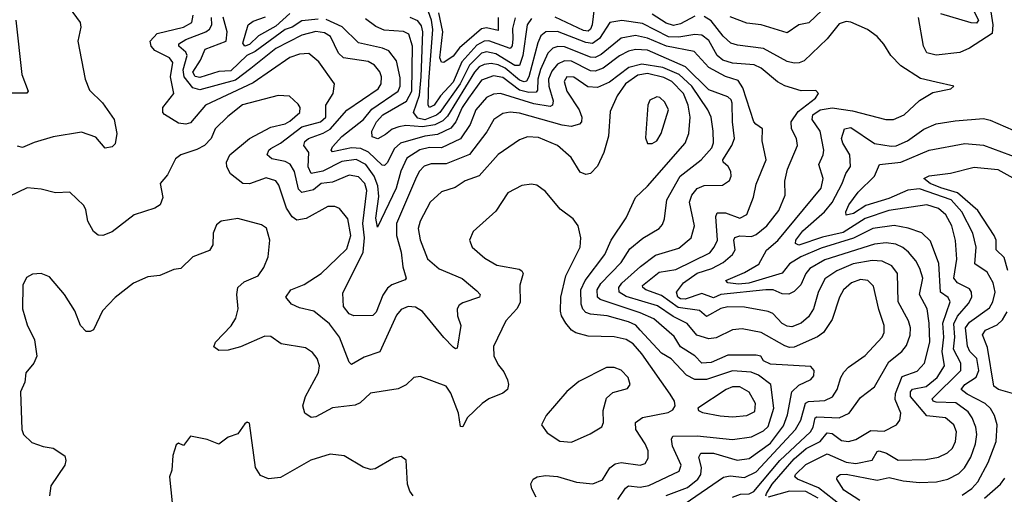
# Model space of a CAD drawing. Extents: x 1246230 to 1426786, y 660032 to 763141.
# Tile 141 of 256: x 1278714 to 1282873, y 708562 to 710566. Entities that reach past the tile are written whole.
import ezdxf

# ---------------------------------------------------------------- set-up
doc = ezdxf.new("R2010")
doc.units = 0

msp = doc.modelspace()

# ---------------------------------------------------------------- linework, layer by layer
at = {"layer": '0CON10XD'}
for points in [[(1278895.4, 710655.4), (1278968.6, 710555), (1278971.4, 710535), (1278960, 710475), (1278990.8, 710315), (1279008.8, 710268.8), (1279063.9, 710215), (1279112.5, 710145), (1279124, 710086), (1279117.5, 710042.5), (1279105, 710030), (1279075, 710024), (1279035, 710070), (1278975, 710091.9), (1278855, 710071.8), (1278775, 710047.5), (1278725, 710026.5), (1278705, 710031.9)], [(1282808.6, 710645), (1282824.8, 710545), (1282821.4, 710508.6), (1282725, 710446.3), (1282685, 710427.6), (1282585, 710415.9), (1282546.1, 710426.1), (1282530.9, 710455), (1282510, 710575)], [(1282727.7, 710635), (1282763.1, 710565), (1282755, 710552), (1282733, 710553), (1282605, 710591.2)], [(1280806.1, 710573.9), (1280795, 710528.8), (1280796.2, 710485), (1280794.5, 710455.5), (1280785, 710444.3), (1280695, 710477.3), (1280675, 710475.6), (1280645, 710458.5), (1280581.7, 710388.3), (1280545, 710303), (1280491.2, 710245), (1280465, 710204.8), (1280445, 710195.5), (1280439.7, 710205), (1280441.7, 710305), (1280459, 710525), (1280453.3, 710565), (1280439.9, 710599.9)], [(1280734.1, 710575), (1280735, 710521.1), (1280685, 710531.3), (1280665, 710527.4), (1280571.8, 710448.2), (1280545, 710411.9), (1280505, 710385.2), (1280495, 710387.3), (1280488.5, 710405), (1280501.5, 710515), (1280484.3, 710595)], [(1281140.5, 710615), (1281132.3, 710545), (1281125, 710525.8), (1281115, 710517.7), (1281095, 710521.1), (1280975, 710576.4)], [(1282103.2, 710606.8), (1282046.7, 710553.3), (1282005, 710544.8), (1281955, 710510.5), (1281845, 710544.1), (1281785, 710552.4), (1281715, 710578.9)], [(1278697.5, 710565), (1278722.5, 710335), (1278750, 710265), (1278743.9, 710256.1), (1278675, 710256.5)], [(1279935, 710423.3), (1279895, 710421.3), (1279855, 710406), (1279700.5, 710299.5), (1279498.9, 710205), (1279435, 710130.3), (1279415, 710124.8), (1279385, 710129.2), (1279325, 710165.7), (1279317.8, 710175), (1279318.1, 710195), (1279364.3, 710255), (1279350.7, 710325), (1279361, 710385), (1279346.1, 710405), (1279285, 710436), (1279268.5, 710455), (1279265.4, 710475), (1279295, 710508.7), (1279405, 710534.5), (1279440.7, 710555), (1279447, 710585)], [(1281525, 708522.3), (1281686.3, 708633.7), (1281715, 708639.4), (1281775, 708632), (1281825, 708656.2), (1281991.2, 708835), (1282013, 708875), (1282033.2, 708946.8), (1282046.1, 708953.9), (1282115, 708958.1), (1282146.5, 708973.5), (1282167.3, 709005), (1282182.3, 709055), (1282195, 709076.9), (1282215, 709098.2), (1282285, 709148.5), (1282356.2, 709225), (1282365.3, 709245), (1282365.4, 709275), (1282342.6, 709342.6), (1282320.7, 709440.8), (1282295.6, 709465), (1282265, 709469.5), (1282227.3, 709455), (1282193.9, 709425), (1282176.1, 709395), (1282145, 709299.4), (1282109.1, 709245), (1282083, 709227), (1281985, 709183.8), (1281965, 709181.7), (1281945, 709188.5), (1281845, 709245.8), (1281765, 709260.3), (1281725, 709256.2), (1281655, 709222.8), (1281625, 709218.9), (1281573.9, 709233.9), (1281532.7, 709282.7), (1281473.4, 709313.4), (1281407.6, 709357.6), (1281275, 709397), (1281245.2, 709415), (1281244.3, 709435), (1281256.7, 709453.3), (1281335.9, 709524.1), (1281398.9, 709571.1), (1281498.6, 709601.4), (1281550.4, 709645), (1281564.7, 709695), (1281543, 709795), (1281552.7, 709825), (1281575, 709853.3), (1281605, 709866.6), (1281682, 709868), (1281712.5, 709887.5), (1281719.2, 709905), (1281716.9, 709925), (1281705.9, 709945.9), (1281685, 709964), (1281683.9, 709973.9), (1281721.5, 710035), (1281733, 710065), (1281723.9, 710135), (1281723.6, 710213.6), (1281718.5, 710228.5), (1281705, 710240.4), (1281625, 710269.8), (1281526.6, 710366.6), (1281365, 710437.4), (1281315, 710440.9), (1281285, 710434), (1281246.7, 710413.3), (1281177.7, 710362.3), (1281145, 710348.5), (1281125, 710350.6), (1281045, 710391.2), (1281015, 710392.9), (1280985, 710379.2), (1280960.8, 710349.2), (1280947.8, 710315), (1280949.1, 710285), (1280966.6, 710223.4), (1280964.8, 710205.2), (1280955, 710199.4), (1280885, 710211.5), (1280745, 710254), (1280715, 710252.3), (1280685, 710237.4), (1280640.2, 710185), (1280616.1, 710123.9), (1280575, 710063.5), (1280495, 710025.5), (1280445, 710026), (1280403.8, 710016.2), (1280348.8, 709981.2), (1280323.1, 709926.9), (1280303.9, 709855), (1280225, 709690), (1280217.4, 709727.4), (1280230.5, 709819.5), (1280226.4, 709865), (1280210.4, 709905), (1280176.2, 709955), (1280135, 709975.4), (1280075, 709967.6), (1279993.5, 709926.5), (1279945, 709917.3), (1279931.7, 709945), (1279935.5, 710005), (1279913.9, 710035), (1279918.6, 710051.4), (1279933.3, 710065), (1279995, 710087), (1280025, 710104.3), (1280095.7, 710184.3), (1280227.3, 710275), (1280240, 710295), (1280242.6, 710325), (1280235, 710346.2), (1280211.8, 710375), (1280185, 710389.3), (1280080.8, 710405), (1280061, 710425), (1280026, 710496), (1280001.3, 710511.3), (1279965, 710517.2), (1279905, 710501), (1279795, 710445.1), (1279689.6, 710360.4), (1279625, 710311.2), (1279475, 710269.5), (1279445, 710277.9), (1279409.1, 710325), (1279404, 710355), (1279421.8, 710415), (1279415, 710429.8), (1279385.8, 710455), (1279385.3, 710465), (1279415, 710482.9), (1279500, 710515), (1279515, 710525.9), (1279525.4, 710544.6), (1279523.9, 710575)], [(1279975, 710569.3), (1279905, 710561.6), (1279865, 710535.5), (1279835, 710524.3), (1279707.7, 710432.3), (1279672.7, 710415), (1279605, 710351), (1279555, 710347.7), (1279475, 710321.9), (1279455, 710326.6), (1279445.6, 710345), (1279477.6, 710395), (1279497.5, 710442.5), (1279586.3, 710475), (1279590.8, 710515), (1279573, 710577)], [(1279855, 710592.6), (1279795, 710538.5), (1279722.2, 710497.8), (1279685, 710461.9), (1279664.5, 710454.5), (1279656.8, 710466.8), (1279679.5, 710545), (1279700.1, 710559.9), (1279752.1, 710577.9)], [(1281725, 708549.3), (1281757.9, 708562.1), (1281795, 708563.8), (1281815, 708573.3), (1281925, 708704.6), (1282053.9, 708826.1), (1282065.8, 708845), (1282074.1, 708885), (1282080.9, 708889.1), (1282175, 708884.3), (1282217.9, 708905), (1282265, 708970), (1282324.8, 709015.2), (1282385, 709121.1), (1282440, 709165), (1282459.2, 709190.8), (1282475, 709234), (1282476.6, 709265), (1282467.9, 709295), (1282425, 709374), (1282421.2, 709495), (1282397.3, 709527.3), (1282356.2, 709546.2), (1282315, 709548.8), (1282234.9, 709535.1), (1282165, 709505.6), (1282115, 709471.3), (1282086.5, 709413.5), (1282066.4, 709345), (1282045, 709311.8), (1282015, 709284.1), (1281975, 709269.6), (1281955, 709271.2), (1281935, 709282.5), (1281895, 709325.4), (1281875, 709333.9), (1281775, 709352.3), (1281705, 709354.1), (1281675, 709346.1), (1281615, 709312.5), (1281585, 709337.5), (1281495, 709351.1), (1281425, 709401.5), (1281358.9, 709425), (1281345.4, 709435), (1281344.1, 709444.1), (1281415, 709500.4), (1281485, 709511.9), (1281628.3, 709581.7), (1281647.8, 709605), (1281660.9, 709635), (1281654.3, 709735.7), (1281660.1, 709749.9), (1281695, 709751.2), (1281755, 709727.7), (1281785, 709742.9), (1281813.4, 709816.6), (1281825, 709871.9), (1281866.2, 709975), (1281850.3, 710055), (1281851.5, 710105), (1281823.2, 710125), (1281815, 710135.6), (1281768.7, 710278.7), (1281749, 710309), (1281695, 710325.9), (1281624.5, 710364.5), (1281562.3, 710432.3), (1281446.1, 710453.9), (1281365, 710487.9), (1281315, 710500.1), (1281255, 710488.1), (1281170.1, 710419.9), (1281145, 710407.1), (1281125, 710408), (1281015, 710451.8), (1280986.4, 710453.6), (1280965, 710446.7), (1280944.2, 710425), (1280913.5, 710356.5), (1280901.7, 710315), (1280901, 710269), (1280895, 710260.4), (1280865, 710259.1), (1280825, 710269.4), (1280755, 710321.7), (1280715, 710329.9), (1280665, 710311.5), (1280609.9, 710235), (1280582.9, 710195), (1280556.6, 710135), (1280535, 710108.4), (1280479, 710081), (1280425, 710074.1), (1280321.6, 710045), (1280295, 710020.8), (1280266.9, 709963.1), (1280255, 709951.1), (1280245, 709952.6), (1280187, 710007), (1280155, 710022.1), (1280114.9, 710024.9), (1280035, 710008.8), (1280029.8, 710015), (1280035, 710028.9), (1280075, 710073.6), (1280165.3, 710144.7), (1280201.8, 710188.2), (1280312, 710265), (1280321.5, 710285), (1280320.4, 710320.4), (1280305, 710392.5), (1280272.3, 710435), (1280246.4, 710446.4), (1280145, 710468.4), (1280076.2, 710536.2), (1280007.8, 710567.8)], [(1281865.4, 708555), (1281868.5, 708565), (1281892.8, 708605), (1281985, 708711.4), (1282035.6, 708755), (1282094.7, 708785.3), (1282125, 708821.4), (1282145, 708818.3), (1282185, 708789.2), (1282215, 708785.3), (1282245, 708792.7), (1282309.2, 708830.8), (1282365, 708828.9), (1282416.7, 708855), (1282431.8, 708875), (1282435.4, 708904.6), (1282412, 708962), (1282413, 708987), (1282440.7, 709059.3), (1282505, 709082.3), (1282535.7, 709115), (1282557.8, 709205), (1282554.8, 709285), (1282546.8, 709345), (1282514.3, 709405), (1282527.9, 709475), (1282515.7, 709515), (1282498.3, 709548.3), (1282468.4, 709585), (1282444.5, 709604.5), (1282415, 709617.8), (1282373.2, 709623.2), (1282325, 709618.6), (1282115, 709552.3), (1282051.2, 709515), (1282033.7, 709495), (1282013.7, 709446.3), (1281985, 709418), (1281962.7, 709407.3), (1281935, 709408.6), (1281895.9, 709425.9), (1281865.8, 709425.8), (1281674.7, 709405.3), (1281645, 709391.6), (1281595, 709410.3), (1281525, 709385.9), (1281505, 709387.1), (1281493.8, 709395), (1281487.6, 709415), (1281518.1, 709455), (1281575, 709495.2), (1281637.3, 709515), (1281685, 709540.4), (1281725.1, 709575), (1281736.5, 709595), (1281730.9, 709635), (1281735, 709646.7), (1281755, 709654), (1281805, 709651.1), (1281825, 709659.2), (1281869.8, 709695), (1281919.6, 709760.4), (1281947.4, 709825), (1281946.2, 709885), (1281956.8, 709935), (1281999.1, 710035), (1281995.3, 710065), (1281973.9, 710105), (1281972.9, 710135), (1282001.3, 710178.7), (1282074.5, 710235), (1282087.5, 710255), (1282077, 710267), (1282015, 710265.2), (1281945, 710287), (1281915, 710304), (1281845, 710361.3), (1281815.9, 710375.9), (1281725, 710382.9), (1281683.2, 710395), (1281659.4, 710415), (1281625, 710478.4), (1281595, 710501.6), (1281565, 710504.5), (1281497.6, 710492.4), (1281454.6, 710494.6), (1281345, 710550.9), (1281257.3, 710562.7), (1281205.9, 710554.1), (1281163, 710487), (1281133.8, 710466.2), (1281105, 710469.5), (1280985, 710516.6), (1280935.6, 710515), (1280915, 710498.9), (1280901.8, 710468.2), (1280864.9, 710325), (1280855, 710307.4), (1280845, 710303.7), (1280825, 710310.6), (1280765, 710361.4), (1280735, 710376.4), (1280705, 710381.6), (1280675, 710377.2), (1280655, 710366.6), (1280635, 710345.4), (1280521, 710159), (1280501.1, 710138.9), (1280467.8, 710122.2), (1280415, 710113.9), (1280345, 710120), (1280315.5, 710114.5), (1280286.5, 710103.5), (1280258.6, 710081.4), (1280227, 710063), (1280201.9, 710071.9), (1280201.5, 710095), (1280221, 710135), (1280247.2, 710165), (1280347.7, 710222.3), (1280369.6, 710265), (1280373.5, 710455), (1280357.1, 710505), (1280335, 710516.7), (1280252.8, 710522.8), (1280218.2, 710538.2), (1280175, 710570.3)], [(1280875, 710571.3), (1280856.7, 710545), (1280839.6, 710415), (1280825, 710373.5), (1280805, 710372.9), (1280725, 710422.6), (1280685, 710430), (1280665, 710424.6), (1280614.1, 710375), (1280574.9, 710295), (1280488.9, 710175), (1280475, 710163.5), (1280425, 710143.4), (1280395, 710150), (1280377.5, 710175), (1280402.2, 710247.8), (1280410, 710325), (1280416.5, 710515), (1280410.6, 710540.6), (1280395, 710560.9), (1280363.3, 710575)], [(1281565, 710581.7), (1281505, 710549.3), (1281475, 710542.2), (1281445, 710551.4), (1281385, 710590.4)], [(1282543.1, 709016.9), (1282589.6, 709055), (1282620.4, 709105), (1282610.8, 709165), (1282617.7, 709225), (1282612.4, 709285), (1282643.3, 709375), (1282635, 709392.9), (1282603.2, 709415), (1282596.4, 709536.4), (1282561.4, 709631.4), (1282525, 709666), (1282466.1, 709686.1), (1282407.6, 709697.6), (1282317.8, 709685), (1282235.9, 709644.1), (1282098.4, 709601.6), (1282013.2, 709565), (1281965.6, 709535), (1281934.7, 709495.3), (1281793.4, 709453.4), (1281749.4, 709449.4), (1281704.8, 709454.8), (1281696, 709465), (1281775, 709499.1), (1281836.2, 709533.8), (1281867.8, 709592.2), (1281916.3, 709633.7), (1282099.3, 709855), (1282107.3, 709895), (1282088.6, 709955), (1282108.1, 709995), (1282109.8, 710015), (1282094.3, 710095), (1282061.3, 710145), (1282063.6, 710165), (1282095, 710185.5), (1282145, 710194.2), (1282231.8, 710181.8), (1282372.5, 710145), (1282405, 710145.5), (1282450, 710165), (1282515, 710224.5), (1282571.4, 710258.6), (1282647.5, 710275), (1282660, 710285), (1282585, 710302.2), (1282518.5, 710318.5), (1282435, 710371.8), (1282393.8, 710415), (1282363.7, 710463.7), (1282335.6, 710495), (1282294.4, 710525), (1282225, 710556.6), (1282205, 710558.8), (1282175, 710548.2), (1282125, 710485.4), (1282026.7, 710393.3), (1282006.4, 710383.6), (1281985, 710382.7), (1281955, 710390.5), (1281855, 710444.8), (1281745, 710458.3), (1281717.8, 710467.8), (1281685, 710496.2), (1281635, 710561.1), (1281605, 710579.8)], [(1281445, 708557.3), (1281535, 708590.6), (1281578.5, 708625), (1281591.2, 708645), (1281594.1, 708675), (1281581.9, 708718.1), (1281591.1, 708735), (1281645, 708735.2), (1281743.9, 708706.1), (1281795, 708712.6), (1281885, 708778.1), (1281939.3, 708850.7), (1281957.5, 708897.5), (1281975.2, 708995), (1282005, 709022.4), (1282055, 709046.9), (1282068.1, 709061.9), (1282069.5, 709085), (1282055, 709102.2), (1281885, 709111.8), (1281856.2, 709125), (1281843.8, 709145), (1281825, 709148.9), (1281705, 709149.7), (1281635, 709117.8), (1281595, 709115.9), (1281565, 709146.1), (1281505, 709184.7), (1281477.6, 709227.6), (1281392.8, 709302.8), (1281335, 709328.4), (1281165, 709384.8), (1281155, 709394), (1281153, 709425), (1281168.3, 709451.7), (1281255, 709541.2), (1281290.8, 709599.2), (1281345.9, 709644.1), (1281414.5, 709685), (1281428.7, 709701.3), (1281437.3, 709725), (1281447.7, 709805), (1281504.1, 709905), (1281592.5, 709975), (1281636.7, 710025), (1281643.7, 710046.3), (1281642.6, 710095), (1281634.1, 710154.1), (1281620.2, 710185), (1281552.9, 710285), (1281499.4, 710335), (1281430.3, 710365), (1281341.6, 710378.4), (1281286, 710364), (1281205, 710303.1), (1281155, 710280.6), (1281113.2, 710283.2), (1281055, 710323.3), (1281025, 710324.6), (1281013.3, 710305), (1281024.3, 710265), (1281076.6, 710185), (1281088.2, 710155), (1281086.3, 710135), (1281077.9, 710125), (1281043.3, 710115), (1281005, 710120.6), (1280825, 710171.6), (1280785, 710175.2), (1280755, 710170.5), (1280716.7, 710145), (1280687.1, 710092.9), (1280613.2, 709996.8), (1280515, 709957), (1280451.9, 709958.1), (1280422.4, 709947.6), (1280401.4, 709925), (1280385, 709892.5), (1280305.2, 709705), (1280305.2, 709655), (1280324.8, 709585), (1280331.8, 709521.8), (1280345.7, 709475), (1280342.5, 709467.5), (1280285, 709446.2), (1280267.9, 709432.1), (1280247.2, 709402.8), (1280219.3, 709330.7), (1280205, 709316.4), (1280125, 709315.4), (1280105, 709323.3), (1280081.7, 709355), (1280078.9, 709411.1), (1280165, 709584.4), (1280170.2, 709645), (1280163, 709705), (1280179.7, 709845), (1280171.2, 709875), (1280145, 709902.7), (1280105, 709909.6), (1280035, 709879.8), (1279987.5, 709875), (1279955, 709847.5), (1279905, 709835.8), (1279891, 709851), (1279874.9, 709924.9), (1279856, 709956), (1279835, 709967.6), (1279778.3, 709978.3), (1279759.2, 709995), (1279765.9, 710015), (1279775, 710022.7), (1279815, 710044.3), (1279905, 710113.8), (1279985, 710135.2), (1280006.9, 710155), (1280006.2, 710205), (1280038.2, 710255), (1280043.2, 710295), (1279977.8, 710387.8), (1279935, 710423.3)], [(1281240.4, 708539.6), (1281272.4, 708587.6), (1281285, 708597.4), (1281335, 708592.5), (1281371.2, 708598.8), (1281500, 708660), (1281507.3, 708685), (1281470.9, 708765), (1281466.5, 708795), (1281473, 708807), (1281575, 708808.3), (1281725, 708793), (1281805, 708804.3), (1281855, 708830), (1281875, 708848.6), (1281899.7, 708925), (1281887.1, 709025), (1281835, 709065.5), (1281802.9, 709077.1), (1281725, 709082.8), (1281615, 709046.4), (1281565, 709046.1), (1281530, 709065), (1281465, 709133.4), (1281425, 709158.1), (1281335.2, 709255), (1281315.8, 709275.8), (1281285, 709289.7), (1281195, 709316.2), (1281125, 709322.9), (1281105, 709330), (1281093, 709343), (1281085.2, 709365.2), (1281084.5, 709425), (1281101.9, 709465), (1281184.8, 709575), (1281211.4, 709635), (1281275, 709729.2), (1281315.3, 709815), (1281365, 709863.1), (1281524.8, 710045.2), (1281539.8, 710085), (1281546, 710155), (1281537.2, 710205), (1281518.3, 710255), (1281468.9, 710305), (1281435, 710322.2), (1281365, 710339.6), (1281325, 710331.8), (1281273.3, 710295), (1281237.5, 710245), (1281208, 710178), (1281200.7, 710075), (1281181.3, 710005), (1281155, 709947.5), (1281125, 709916.9), (1281105, 709912.2), (1281081.8, 709921.8), (1281043.1, 709985), (1280985, 710035.3), (1280905, 710068.2), (1280858.1, 710071.9), (1280825, 710059.5), (1280735, 709996.8), (1280655, 709907.3), (1280594.7, 709885.3), (1280552.5, 709857.5), (1280495, 709839.2), (1280446.9, 709795), (1280405.2, 709714.8), (1280397.2, 709685), (1280405, 709636), (1280435.9, 709555.9), (1280485, 709514.1), (1280583.2, 709473.2), (1280645, 709420.5), (1280658.6, 709405), (1280655.3, 709394.7), (1280585, 709371.1), (1280569.7, 709360.3), (1280561.5, 709345), (1280562.5, 709315), (1280576.7, 709275), (1280561.2, 709178.8), (1280555, 709175.8), (1280545, 709183.3), (1280505, 709223.9), (1280415, 709333.8), (1280385, 709352), (1280355, 709355.3), (1280325, 709342.9), (1280305, 709318.9), (1280235, 709163.6), (1280169.3, 709140.7), (1280115, 709110.6), (1280105, 709120), (1280065.2, 709225.2), (1280022.3, 709282.3), (1279956, 709335), (1279895, 709350), (1279862.5, 709365), (1279838, 709395), (1279859.4, 709425), (1279915, 709448.4), (1279987.8, 709495), (1280055, 709559.2), (1280095, 709598.2), (1280112.2, 709655), (1280099.4, 709725), (1280065, 709768.5), (1280045, 709777.5), (1280015, 709776.8), (1279923.2, 709726.8), (1279885, 709720.3), (1279865, 709733.8), (1279841, 709771), (1279808, 709868), (1279795, 709886.1), (1279755, 709898.3), (1279685, 709872.5), (1279656.2, 709875), (1279604.8, 709914.8), (1279588.8, 709945), (1279587.9, 709965), (1279601.1, 709995), (1279685, 710063.9), (1279775, 710112.9), (1279835, 710126.6), (1279855, 710137.5), (1279896.7, 710175), (1279898.4, 710195), (1279889.6, 710209.6), (1279852.9, 710242.9), (1279805, 710245.8), (1279655, 710207.3), (1279593.1, 710156.9), (1279540, 710105), (1279523.1, 710065), (1279494.7, 710035.3), (1279462.6, 710017.4), (1279394.1, 709995.9), (1279371.7, 709978.3), (1279338.3, 709911.7), (1279306.7, 709875), (1279318.6, 709815), (1279307.1, 709785), (1279285, 709770), (1279197.6, 709742.4), (1279105, 709670.6), (1279065, 709654.2), (1279045, 709655.8), (1279025, 709672), (1279001.1, 709715), (1278993.7, 709763.7), (1278985, 709781.2), (1278925, 709837.5), (1278865, 709835.6), (1278805, 709850.6), (1278745, 709855.6), (1278669.8, 709820.2)], [(1281385, 710042.9), (1281405, 710054.4), (1281423.6, 710085), (1281453.8, 710185), (1281438.2, 710218.2), (1281417.4, 710237.4), (1281405, 710240.9), (1281375, 710225.8), (1281367.1, 710205), (1281357.1, 710067.1), (1281365, 710043.3), (1281385, 710042.9)], [(1282262.3, 708535), (1282195, 708578.5), (1282165.5, 708625), (1282166.7, 708635), (1282180, 708645), (1282205, 708646.2), (1282335, 708621.7), (1282386.9, 708633.1), (1282445, 708618.3), (1282515, 708611.3), (1282585.9, 708614.1), (1282634.2, 708625.8), (1282679.9, 708650.1), (1282705, 708674.1), (1282731.9, 708718.1), (1282750.9, 708775), (1282756.1, 708815), (1282752.5, 708845), (1282736.8, 708885), (1282719.5, 708909.5), (1282667.7, 708947.7), (1282585, 708950.6), (1282572.8, 708955), (1282568.6, 708965), (1282689.3, 709085), (1282688.4, 709115), (1282657.8, 709175), (1282663.1, 709225), (1282658.8, 709281.2), (1282675, 709314.3), (1282721.9, 709368.1), (1282735.7, 709395), (1282734.2, 709415), (1282725, 709430), (1282675, 709455.2), (1282659.8, 709475), (1282672, 709555), (1282666.2, 709633.8), (1282651.1, 709695), (1282625, 709742.3), (1282595, 709769), (1282545, 709784.7), (1282385, 709760.7), (1282285, 709726), (1282192.5, 709667.5), (1282105, 709648.5), (1282005, 709613.8), (1281990.5, 709620.5), (1281992.5, 709635), (1282021.2, 709675), (1282113, 709755), (1282145, 709794.1), (1282188.5, 709875), (1282202.7, 709917.3), (1282223.1, 709946.9), (1282220.5, 709995), (1282190.2, 710045), (1282185.3, 710064.7), (1282197.5, 710105), (1282225, 710111.2), (1282325, 710043.7), (1282395, 710031.5), (1282416.2, 710033.8), (1282463.8, 710055), (1282533.3, 710103.3), (1282585, 710126.1), (1282665, 710139.2), (1282785, 710148.4), (1282812.6, 710142.6), (1282909.6, 710099.6)], [(1282695, 708558.7), (1282735, 708586.6), (1282760.2, 708615), (1282804, 708696), (1282838.8, 708785), (1282843.2, 708855), (1282830.7, 708895), (1282813.9, 708923.9), (1282792, 708945), (1282715.3, 708985), (1282691.1, 709005), (1282705.3, 709025), (1282753.1, 709056.9), (1282764.9, 709085.1), (1282757.2, 709135), (1282727.6, 709165), (1282717, 709187), (1282709.2, 709265), (1282725, 709288.9), (1282810.1, 709349.9), (1282824.3, 709375), (1282834.3, 709415), (1282825.4, 709454.6), (1282800.1, 709500.1), (1282748.4, 709535), (1282754, 709605), (1282739.4, 709665), (1282693.8, 709755), (1282648.8, 709805), (1282515, 709852.1), (1282465, 709846.1), (1282385, 709811.6), (1282287.9, 709782.1), (1282235, 709748.1), (1282205, 709740.6), (1282203.1, 709755), (1282215.7, 709785), (1282255, 709837.2), (1282324.7, 709905), (1282344.8, 709955.2), (1282435, 709964.8), (1282555, 710015.3), (1282706.2, 710043.8), (1282785, 710036.1), (1282975, 709966.1)], [(1282887.5, 709507.5), (1282872.6, 709562.6), (1282838.2, 709595), (1282838.1, 709635), (1282830, 709655), (1282760.7, 709760.7), (1282674.6, 709834.6), (1282605, 709855.7), (1282560, 709875), (1282532.9, 709895), (1282555, 709907.4), (1282645, 709918.4), (1282745, 709943.6), (1282845, 709933.1), (1282908.7, 709898.7)], [(1280895, 708549.2), (1280876.7, 708585), (1280873.4, 708606.6), (1280882.5, 708625), (1280900, 708635), (1280935, 708641.1), (1280985, 708636.5), (1281065, 708612.6), (1281135, 708606.1), (1281175, 708623.5), (1281207.1, 708672.9), (1281229.5, 708690.5), (1281255, 708696.5), (1281335, 708684.7), (1281355, 708691.5), (1281368.2, 708715), (1281367.8, 708745), (1281355.3, 708775), (1281315.9, 708835), (1281315.4, 708865), (1281345, 708886.7), (1281452.8, 708907.2), (1281472.2, 708917.8), (1281482.9, 708935), (1281479.4, 708955), (1281461.1, 708985), (1281342.3, 709155), (1281305, 709197.7), (1281275, 709215.6), (1281225, 709227.1), (1281115, 709229.2), (1281063.4, 709243.4), (1281044.8, 709254.8), (1281020.4, 709285), (1281001.8, 709315), (1280998.5, 709335), (1280999.6, 709395), (1281020, 709485), (1281080.5, 709605), (1281084.4, 709644.4), (1281072, 709695), (1281052, 709725), (1280996, 709766), (1280935, 709840), (1280897.5, 709867.5), (1280875, 709871.8), (1280835, 709865.4), (1280775.6, 709835), (1280725, 709758.1), (1280628.7, 709671.3), (1280614, 709635), (1280625.6, 709605), (1280678.5, 709558.5), (1280729.5, 709529.5), (1280823, 709513), (1280835, 709506.2), (1280840, 709495), (1280825.8, 709445), (1280827.6, 709372.4), (1280814.2, 709345), (1280767.5, 709295), (1280714.5, 709185.5), (1280716.5, 709145), (1280736.5, 709106.5), (1280758.8, 709078.8), (1280773.8, 709045), (1280778.5, 709025), (1280774.5, 709005), (1280755, 708988.8), (1280695.7, 708965), (1280667.3, 708945), (1280603.3, 708885), (1280585, 708846.7), (1280575, 708847.5), (1280567.5, 708905), (1280535, 708988.8), (1280515, 709018.8), (1280405, 709059.2), (1280379.2, 709055), (1280346, 709024), (1280312.4, 709007.6), (1280195, 708988.6), (1280151.8, 708948.2), (1280131.4, 708938.6), (1280035, 708927.3), (1279965, 708889.6), (1279945, 708885.5), (1279917.8, 708905), (1279910, 708935), (1279920.8, 708975), (1279975.6, 709075.6), (1279980, 709105), (1279970.6, 709135), (1279950.9, 709160.9), (1279920.5, 709180.5), (1279817.6, 709197.6), (1279775, 709228.6), (1279749.7, 709229.7), (1279646.1, 709183.9), (1279595, 709170.5), (1279555, 709168.6), (1279534.3, 709184.3), (1279541.4, 709205), (1279607.4, 709272.6), (1279627.3, 709305), (1279636.2, 709345), (1279631.5, 709405), (1279635.7, 709435), (1279661.3, 709458.7), (1279720.6, 709485), (1279745, 709520), (1279763.3, 709565), (1279770.9, 709635), (1279755.8, 709685.8), (1279735, 709700.4), (1279635, 709726.2), (1279565.3, 709714.7), (1279545, 709700.5), (1279531.6, 709665), (1279529.4, 709615), (1279515, 709592), (1279444.6, 709565.4), (1279395, 709516), (1279365, 709511.2), (1279305, 709486), (1279255, 709480), (1279195, 709454.2), (1279116.9, 709393.1), (1279063.8, 709336.2), (1279025, 709256.2), (1279011.2, 709248.8), (1278995, 709249.2), (1278970, 709275), (1278946.8, 709336.7), (1278902.5, 709405), (1278839.6, 709479.6), (1278805, 709493.8), (1278768.2, 709491.8), (1278742.7, 709477.3), (1278726.4, 709445), (1278725.4, 709345), (1278745, 709278), (1278775.7, 709214.3), (1278785.6, 709145), (1278772.9, 709115), (1278739.2, 709075), (1278735.7, 709035), (1278717.5, 708995), (1278722.5, 708835), (1278730, 708815), (1278765, 708780), (1278813.1, 708763.1), (1278855, 708756.4), (1278904.4, 708724.4), (1278908.9, 708705), (1278904.4, 708685), (1278845, 708598), (1278840, 708555)], [(1282906.9, 708986.9), (1282848.6, 709005), (1282828.5, 709018.5), (1282802.1, 709182.1), (1282780, 709235), (1282793.8, 709255), (1282842.3, 709277.7), (1282865, 709298.4), (1282885, 709333.1)], [(1281045, 708782.5), (1281123.4, 708816.6), (1281173, 708847), (1281179.4, 708865), (1281177.8, 708915), (1281192.8, 708967.2), (1281218.7, 708991.3), (1281280.9, 709009.1), (1281292.5, 709025), (1281283.3, 709055), (1281255, 709085.5), (1281225, 709097.5), (1281192.2, 709097.8), (1281075, 709038.6), (1281025, 708995.8), (1280936.9, 708895), (1280918, 708855), (1280941.3, 708821.3), (1280995, 708785.6), (1281045, 708782.5)], [(1281725, 708889.5), (1281785, 708894.7), (1281818.6, 708911.4), (1281821.1, 708945), (1281795, 708992.8), (1281755, 709015.5), (1281725, 709015.5), (1281697.3, 709005), (1281578, 708925), (1281581.2, 708915), (1281597.6, 708907.6), (1281672.7, 708892.7), (1281725, 708889.5)], [(1282185, 708513.3), (1282088.5, 708588.5), (1281998.5, 708625), (1281988.5, 708635), (1281990.5, 708645), (1282035, 708687.8), (1282125, 708732.7), (1282205, 708698), (1282245, 708692.3), (1282315, 708705.9), (1282335, 708743.2), (1282344.5, 708745.5), (1282375.1, 708735.1), (1282425, 708705.8), (1282541.9, 708708.1), (1282595, 708718.8), (1282633.4, 708736.6), (1282653.9, 708756.1), (1282666.3, 708785), (1282670.2, 708825), (1282659.7, 708855), (1282624.8, 708884.8), (1282545, 708892.7), (1282477.1, 708975), (1282477.1, 708995), (1282485, 709006.4), (1282543.1, 709016.9)], [(1280375.5, 708555.5), (1280361.4, 708575), (1280351.4, 708605), (1280345.7, 708705.7), (1280325, 708721.2), (1280293.3, 708715), (1280215, 708669.4), (1280195, 708666.5), (1280165, 708676.5), (1280085, 708724.5), (1280025, 708731.8), (1279943.6, 708706.4), (1279815, 708632.1), (1279765, 708626.5), (1279731.2, 708641.2), (1279709.4, 708675), (1279685, 708862.5), (1279675, 708866.7), (1279665, 708860), (1279635, 708817.5), (1279595, 708803.3), (1279555, 708773.8), (1279505, 708793.8), (1279435, 708807.5), (1279405, 708767.5), (1279385, 708777.5), (1279375, 708770), (1279361.2, 708725), (1279356.1, 708663.9), (1279346.7, 708635), (1279358, 708525)], [(1282788.7, 708545), (1282856.9, 708605), (1282875, 708630)], [(1282086, 708546), (1282035, 708572.9), (1281965, 708575.2), (1281875, 708550)]]:
    msp.add_lwpolyline(points, dxfattribs=at)

doc.saveas('drawing.dxf')
